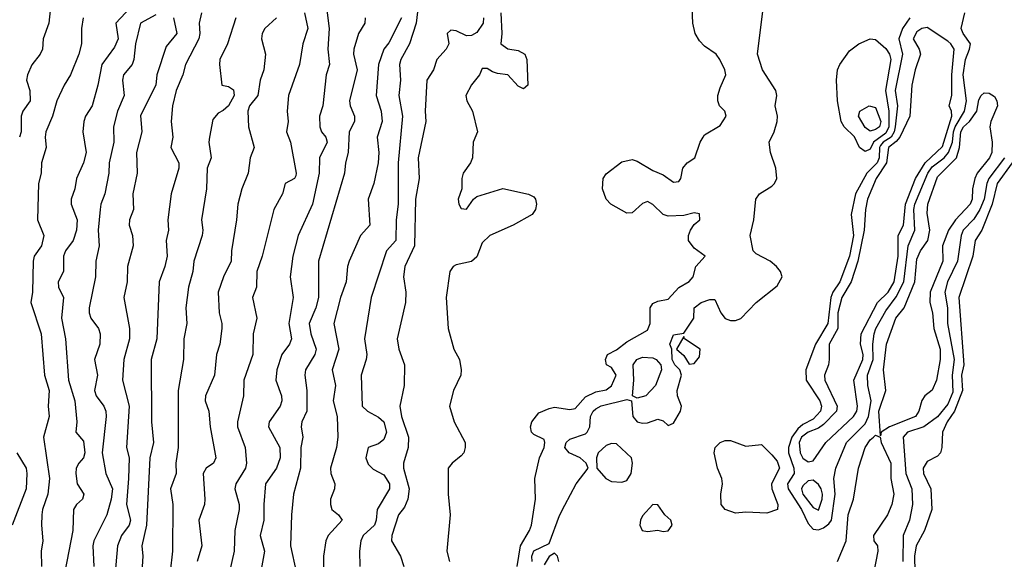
# Model space of a CAD drawing. Header units: metres. Extents: x -51132 to -49532, y -231222 to -229437.
# Tile 170 of 256: x -50950 to -50855, y -229585 to -229532. Entities that reach past the tile are written whole.
import ezdxf

# ---------------------------------------------------------------- set-up
doc = ezdxf.new("R2010")
doc.units = ezdxf.units.M
doc.layers.add('CONTOUR_INDEX', color=1, linetype='Continuous')
doc.layers.add('CONTOUR_INTER', color=3, linetype='Continuous')

msp = doc.modelspace()

# ---------------------------------------------------------------- linework, layer by layer
at = {"layer": 'CONTOUR_INDEX'}
for points, elevation in [([(-50911.08, -229529.732), (-50911.439, -229532.759), (-50912.083, -229534.759), (-50912.938, -229536.259), (-50913.035, -229536.759), (-50912.967, -229538.259), (-50913.13, -229539.759), (-50912.75, -229541.759), (-50913.177, -229546.259), (-50913.187, -229550.259), (-50913.373, -229551.759), (-50913.412, -229553.759), (-50914.3, -229554.759), (-50915.789, -229559.259), (-50916.417, -229563.259), (-50916.216, -229564.759), (-50916.278, -229565.259), (-50916.767, -229566.759), (-50916.669, -229569.759), (-50916.137, -229570.259), (-50915.08, -229570.814), (-50914.58, -229571.259), (-50914.31, -229572.259), (-50914.58, -229572.983), (-50915.08, -229573.4), (-50916.08, -229573.751), (-50916.317, -229574.759), (-50916.08, -229575.363), (-50915.58, -229575.843), (-50914.58, -229576.39), (-50914.009, -229577.259), (-50914.018, -229577.759), (-50915.22, -229579.759), (-50915.309, -229580.759), (-50915.482, -229581.259), (-50916.561, -229582.259), (-50916.783, -229582.759), (-50916.926, -229583.759), (-50916.89, -229585.259)], 10), ([(-50939.046, -229531.259), (-50940.459, -229532.759), (-50940.232, -229534.259), (-50940.58, -229535.069), (-50941.812, -229536.759), (-50942.19, -229538.759), (-50942.741, -229540.759), (-50943.378, -229541.759), (-50943.556, -229542.259), (-50943.647, -229543.259), (-50943.327, -229545.259), (-50943.58, -229546.246), (-50944.262, -229547.759), (-50944.402, -229548.759), (-50944.757, -229549.759), (-50944.77, -229550.259), (-50944.194, -229551.759), (-50944.246, -229552.759), (-50944.563, -229553.759), (-50945.308, -229554.759), (-50945.506, -229555.259), (-50945.516, -229556.759), (-50946.021, -229557.759), (-50946, -229558.259), (-50945.522, -229559.259), (-50945.718, -229561.259), (-50945.306, -229563.259), (-50945.017, -229567.259), (-50944.429, -229569.259), (-50944.225, -229571.259), (-50944.303, -229572.259), (-50943.58, -229573.146), (-50943.44, -229574.259), (-50943.583, -229574.759), (-50944.026, -229575.259), (-50944.271, -229575.759), (-50944.318, -229576.259), (-50944.189, -229577.259), (-50943.537, -229578.259), (-50943.679, -229578.759), (-50944.251, -229579.259), (-50944.541, -229579.759), (-50944.615, -229581.759), (-50945.381, -229585.759)], 20), ([(-50924.948, -229532.259), (-50926.049, -229533.259), (-50926.307, -229533.759), (-50926.367, -229534.259), (-50926.005, -229535.759), (-50926.15, -229537.259), (-50926.502, -229538.259), (-50926.725, -229539.759), (-50927.549, -229540.759), (-50927.696, -229541.259), (-50927.637, -229542.759), (-50927.076, -229544.759), (-50927.476, -229545.759), (-50927.68, -229547.259), (-50928.279, -229548.759), (-50928.683, -229550.259), (-50928.792, -229551.759), (-50929.279, -229554.759), (-50929.31, -229555.759), (-50930.049, -229557.259), (-50930.573, -229558.759), (-50930.482, -229560.759), (-50930.206, -229561.759), (-50930.203, -229562.259), (-50930.419, -229563.759), (-50930.724, -229564.759), (-50930.93, -229566.759), (-50931.789, -229568.759), (-50931.823, -229569.259), (-50931.485, -229570.259), (-50931.332, -229571.759), (-50930.782, -229574.759), (-50931.03, -229575.259), (-50931.713, -229575.759), (-50932.003, -229576.259), (-50931.846, -229578.759), (-50931.905, -229579.259), (-50932.43, -229580.759), (-50932.138, -229583.259), (-50932.605, -229584.759)], 15), ([(-50868.685, -229534.759), (-50867.58, -229534.28), (-50867.08, -229534.329), (-50866.08, -229535.222), (-50865.705, -229535.759), (-50865.589, -229536.259), (-50866.105, -229539.259), (-50865.791, -229541.259), (-50865.785, -229542.759), (-50866.08, -229543.385), (-50867.25, -229544.259), (-50867.58, -229544.946), (-50868.08, -229545.156), (-50868.597, -229544.759), (-50869.08, -229543.728), (-50870.105, -229542.759), (-50870.372, -229542.259), (-50870.733, -229540.259), (-50870.837, -229538.259), (-50870.731, -229537.259), (-50870.509, -229536.759), (-50869.58, -229535.446), (-50868.685, -229534.759)], 10), ([(-50856.858, -229539.759), (-50856.58, -229539.483), (-50856.08, -229539.511), (-50855.58, -229539.845), (-50855.352, -229540.259), (-50855.284, -229540.759), (-50855.916, -229542.259), (-50856.005, -229542.759), (-50855.803, -229544.259), (-50855.838, -229545.259), (-50856.068, -229545.759), (-50857.257, -229547.259), (-50857.481, -229547.759), (-50857.695, -229548.759), (-50857.713, -229549.759), (-50857.93, -229550.259), (-50859.323, -229551.759), (-50860.028, -229552.759), (-50860.596, -229554.259), (-50860.573, -229555.759), (-50861.776, -229558.759), (-50861.816, -229559.759), (-50861.571, -229560.759), (-50861.43, -229562.259), (-50860.823, -229564.259), (-50860.829, -229565.259), (-50861.17, -229567.259), (-50861.58, -229568.2), (-50862.311, -229568.759), (-50862.58, -229569.221), (-50862.864, -229570.259), (-50863.196, -229570.759), (-50865.72, -229571.759), (-50866.504, -229572.259), (-50866.58, -229572.642), (-50866.736, -229570.259), (-50866.074, -229568.259), (-50866.295, -229566.259), (-50865.989, -229563.759), (-50865.089, -229561.259), (-50864.287, -229560.259), (-50863.281, -229557.759), (-50863.08, -229555.549), (-50862.708, -229554.759), (-50862.005, -229553.759), (-50861.831, -229552.759), (-50862.08, -229551.104), (-50862.013, -229550.259), (-50861.08, -229547.601), (-50859.257, -229545.759), (-50858.953, -229544.759), (-50858.837, -229543.259), (-50858.58, -229542.782), (-50857.99, -229542.259), (-50857.291, -229541.259), (-50857.08, -229540.175), (-50856.858, -229539.759)], 10), ([(-50882.087, -229573.259), (-50881.58, -229573.067), (-50881.08, -229573.077), (-50879.58, -229573.628), (-50878.08, -229573.471), (-50877.08, -229574.45), (-50876.58, -229575.061), (-50876.355, -229575.759), (-50877.126, -229577.259), (-50877.091, -229577.759), (-50876.502, -229579.259), (-50876.541, -229579.759), (-50877.58, -229580.096), (-50879.58, -229579.99), (-50880.58, -229580.098), (-50881.58, -229579.742), (-50881.964, -229579.259), (-50882.008, -229578.259), (-50881.834, -229577.259), (-50881.911, -229576.759), (-50882.327, -229575.759), (-50882.644, -229574.259), (-50882.545, -229573.759), (-50882.087, -229573.259)], 10), ([(-50870.727, -229584.759), (-50869.913, -229582.759), (-50869.702, -229580.259), (-50869.201, -229578.759), (-50868.72, -229575.759), (-50868.066, -229573.759), (-50867.58, -229573.028), (-50867.257, -229572.759)], 10), ([(-50867.257, -229572.759), (-50867.08, -229572.555), (-50866.629, -229572.759), (-50866.508, -229573.259), (-50865.583, -229575.259), (-50865.577, -229576.759), (-50865.304, -229578.259), (-50865.473, -229579.259), (-50865.893, -229580.259), (-50867.26, -229582.259), (-50867.213, -229582.759), (-50866.871, -229583.259), (-50866.852, -229583.759), (-50867.426, -229586.759)], 10)]:
    msp.add_lwpolyline(points, dxfattribs=dict(at, elevation=elevation))
at = {"layer": 'CONTOUR_INTER'}
for points, elevation in [([(-50900.247, -229584.759), (-50900.277, -229584.259), (-50900.08, -229583.745), (-50898.58, -229583.02), (-50897.58, -229580.332), (-50897.08, -229579.312), (-50895.997, -229577.259), (-50894.831, -229575.759), (-50895.027, -229575.259), (-50895.587, -229574.759), (-50896.655, -229574.259), (-50897.063, -229573.759), (-50896.939, -229573.259), (-50896.58, -229572.961), (-50895.08, -229572.42), (-50894.908, -229572.259), (-50894.656, -229571.759), (-50894.609, -229570.759), (-50894.349, -229570.259), (-50894.08, -229570.028), (-50893.58, -229569.738), (-50891.08, -229569.113), (-50890.626, -229569.259), (-50890.523, -229570.759), (-50890.08, -229571.261), (-50889.58, -229571.405), (-50889.08, -229571.386), (-50888.08, -229571.03), (-50887.58, -229571.167), (-50887.08, -229571.626), (-50886.58, -229571.412), (-50885.915, -229570.259), (-50885.81, -229569.759), (-50886.208, -229568.759), (-50886.213, -229568.259), (-50885.819, -229566.759), (-50885.958, -229566.259), (-50886.458, -229565.759), (-50886.717, -229565.259), (-50886.74, -229564.259), (-50886.93, -229563.759), (-50886.58, -229562.858), (-50885.58, -229562.717), (-50884.629, -229561.259), (-50884.57, -229560.259), (-50883.922, -229559.759), (-50883.08, -229559.449), (-50882.58, -229559.458), (-50882.013, -229560.759), (-50881.58, -229561.281), (-50881.08, -229561.491), (-50880.58, -229561.487), (-50880.08, -229561.28), (-50878.607, -229559.759), (-50876.58, -229558.135), (-50876.09, -229557.259), (-50876.228, -229556.759), (-50876.646, -229556.259), (-50877.227, -229555.759), (-50878.58, -229555.041), (-50878.879, -229554.759), (-50879.16, -229553.259), (-50878.812, -229551.759), (-50878.618, -229549.759), (-50878.278, -229549.259), (-50877.08, -229548.518), (-50876.821, -229548.259), (-50876.61, -229547.759), (-50876.708, -229546.759), (-50877.221, -229545.259), (-50877.343, -229544.259), (-50876.846, -229543.259), (-50876.58, -229542.259), (-50876.545, -229541.759), (-50876.752, -229540.759), (-50876.601, -229539.759), (-50876.709, -229539.259), (-50877.969, -229537.259), (-50878.474, -229535.759), (-50877.709, -229529.759)], 9), ([(-50946.775, -229531.259), (-50946.926, -229532.759), (-50947.468, -229534.259), (-50947.528, -229535.259), (-50947.774, -229535.759), (-50948.58, -229536.77), (-50948.998, -229537.759), (-50949.099, -229538.259), (-50948.772, -229539.259), (-50948.742, -229540.259), (-50949.437, -229541.259), (-50949.61, -229541.759), (-50949.609, -229543.259), (-50949.751, -229543.759)], 22), ([(-50920.108, -229531.259), (-50919.859, -229533.259), (-50919.966, -229535.259), (-50919.821, -229536.759), (-50920.139, -229537.759), (-50920.446, -229540.759), (-50920.784, -229541.759), (-50920.755, -229542.759), (-50920.591, -229543.259), (-50920.164, -229543.759), (-50920.033, -229544.259), (-50920.792, -229545.759), (-50920.814, -229547.259), (-50921.457, -229550.259), (-50922.825, -229553.259), (-50923.343, -229555.259), (-50923.602, -229557.259), (-50923.315, -229559.259), (-50923.737, -229561.759), (-50923.482, -229563.259), (-50923.68, -229563.759), (-50924.422, -229564.759), (-50924.909, -229566.259), (-50925.01, -229567.259), (-50924.453, -229568.759), (-50924.428, -229569.259), (-50924.579, -229569.759), (-50925.656, -229571.259), (-50925.703, -229571.759), (-50924.621, -229573.759), (-50924.586, -229574.759), (-50924.923, -229575.759), (-50925.986, -229577.259), (-50926.163, -229579.259), (-50926.146, -229580.759), (-50926.516, -229582.259), (-50926.077, -229583.759), (-50926.534, -229586.259)], 13), ([(-50901.683, -229585.259), (-50901.364, -229583.259), (-50900.477, -229581.759), (-50900.312, -229581.259), (-50899.904, -229578.759), (-50899.965, -229576.759), (-50899.526, -229574.759), (-50899.091, -229573.759), (-50899.025, -229573.259), (-50899.08, -229572.988), (-50900.08, -229572.491), (-50900.294, -229572.259), (-50900.393, -229571.759), (-50900.254, -229571.259), (-50899.58, -229570.42), (-50898.58, -229569.975), (-50898.08, -229569.873), (-50896.58, -229570.082), (-50896.08, -229569.973), (-50895.08, -229568.865), (-50894.08, -229568.384), (-50893.08, -229568.186), (-50892.58, -229567.806), (-50892.113, -229566.759), (-50892.58, -229566.021), (-50893.039, -229565.759), (-50893.159, -229565.259), (-50892.964, -229564.759), (-50892.08, -229564.325), (-50891.08, -229563.547), (-50889.08, -229562.413), (-50888.825, -229561.759), (-50888.849, -229560.259), (-50888.58, -229559.827), (-50888.08, -229559.613), (-50887.08, -229559.435), (-50886.08, -229558.303), (-50885.08, -229557.722), (-50884.691, -229557.259), (-50884.411, -229556.259), (-50883.537, -229555.259), (-50884.58, -229554.495), (-50885.12, -229553.759), (-50885.128, -229553.259), (-50884.947, -229552.759), (-50884.58, -229552.211), (-50884.036, -229551.759), (-50884.08, -229551.189), (-50884.58, -229551.096), (-50885.58, -229551.331), (-50887.08, -229551.393), (-50887.58, -229551.245), (-50888.58, -229550.269), (-50889.08, -229549.991), (-50889.58, -229550.184), (-50890.58, -229551.072), (-50891.08, -229551.127), (-50892.636, -229550.259), (-50893.099, -229549.759), (-50893.446, -229548.759), (-50893.391, -229547.759), (-50893.08, -229547.308), (-50891.58, -229546.161), (-50890.58, -229545.93), (-50890.08, -229546.075), (-50888.58, -229547.004), (-50887.58, -229547.411), (-50886.58, -229548.108), (-50886.08, -229548.069), (-50885.858, -229547.759), (-50885.686, -229546.759), (-50885.264, -229546.259), (-50884.523, -229545.759), (-50884.02, -229544.259), (-50883.728, -229543.759), (-50883.58, -229543.561), (-50882.08, -229542.647), (-50881.482, -229541.759), (-50881.637, -229541.259), (-50882.14, -229540.759), (-50882.311, -229540.259), (-50882.301, -229539.759), (-50882.08, -229539.007), (-50881.519, -229537.759), (-50881.624, -229537.259), (-50882.09, -229536.259), (-50882.467, -229535.759), (-50883.58, -229534.991), (-50884.08, -229534.457), (-50884.474, -229533.759), (-50884.712, -229532.759), (-50884.777, -229531.259)], 8), ([(-50936.58, -229531.953), (-50938.08, -229532.769), (-50938.56, -229534.759), (-50938.708, -229536.259), (-50938.874, -229536.759), (-50939.701, -229537.759), (-50939.817, -229538.259), (-50939.648, -229539.759), (-50940.278, -229541.259), (-50940.672, -229542.759), (-50940.647, -229544.259), (-50941.103, -229546.259), (-50941.141, -229547.259), (-50941.517, -229549.259), (-50941.91, -229550.259), (-50941.981, -229550.759), (-50942.167, -229552.759), (-50942.068, -229554.259), (-50942.377, -229555.759), (-50942.41, -229557.259), (-50943.029, -229560.259), (-50943.043, -229560.759), (-50942.867, -229561.259), (-50942.126, -229562.259), (-50941.982, -229562.759), (-50942.016, -229563.759), (-50942.516, -229565.259), (-50942.235, -229566.759), (-50942.503, -229568.259), (-50942.364, -229568.759), (-50941.604, -229569.759), (-50941.419, -229570.259), (-50941.38, -229570.759), (-50941.764, -229574.259), (-50941.435, -229576.259), (-50940.779, -229577.759), (-50940.9, -229578.759), (-50941.315, -229580.259), (-50942.587, -229582.759), (-50942.677, -229583.259), (-50942.569, -229585.259)], 19), ([(-50932.177, -229531.759), (-50932.418, -229532.759), (-50932.326, -229533.759), (-50932.442, -229534.259), (-50933.715, -229536.759), (-50933.969, -229537.759), (-50934.631, -229539.259), (-50934.969, -229540.759), (-50935.101, -229542.259), (-50934.963, -229543.759), (-50935.131, -229544.759), (-50934.358, -229546.259), (-50934.37, -229546.759), (-50935.113, -229549.259), (-50935.428, -229551.759), (-50935.368, -229552.759), (-50935.585, -229553.759), (-50935.499, -229555.259), (-50935.714, -229556.259), (-50936.277, -229557.759), (-50936.509, -229563.259), (-50937.038, -229565.259), (-50937.012, -229571.259), (-50936.823, -229573.259), (-50937.182, -229574.759), (-50937.487, -229581.259), (-50937.929, -229583.259), (-50937.855, -229584.259), (-50937.956, -229585.759)], 17), ([(-50922.217, -229531.759), (-50921.898, -229533.259), (-50922.381, -229534.759), (-50922.711, -229536.759), (-50923.779, -229539.759), (-50923.889, -229541.259), (-50923.82, -229542.259), (-50923.963, -229543.259), (-50923.569, -229544.259), (-50923.034, -229547.259), (-50923.08, -229547.519), (-50923.181, -229547.759), (-50924.093, -229548.259), (-50924.364, -229549.259), (-50925.183, -229550.759), (-50926.312, -229555.259), (-50926.849, -229556.759), (-50926.871, -229558.259), (-50927.246, -229559.259), (-50926.82, -229561.259), (-50927.188, -229562.759), (-50927.231, -229564.759), (-50928.08, -229567.256), (-50928.111, -229568.759), (-50928.689, -229571.259), (-50928.704, -229571.759), (-50927.961, -229573.759), (-50927.816, -229575.259), (-50927.935, -229575.759), (-50928.848, -229577.259), (-50928.946, -229577.759), (-50928.536, -229579.259), (-50928.553, -229579.759), (-50928.947, -229581.759), (-50929.017, -229583.759), (-50929.485, -229585.759)], 14), ([(-50903.261, -229531.759), (-50903.161, -229533.759), (-50903.248, -229534.759), (-50902.58, -229535.236), (-50901.58, -229535.388), (-50900.943, -229535.759), (-50900.735, -229536.259), (-50900.661, -229538.759), (-50901.08, -229539.111), (-50901.58, -229538.837), (-50902.576, -229537.759), (-50903.58, -229537.628), (-50904.08, -229537.47), (-50904.58, -229537.127), (-50905.08, -229537.133), (-50905.335, -229537.759), (-50906.08, -229538.72), (-50906.639, -229539.759), (-50906.541, -229540.259), (-50906.003, -229541.259), (-50905.524, -229543.259), (-50905.942, -229544.259), (-50905.992, -229545.759), (-50906.197, -229546.259), (-50906.907, -229547.259), (-50907.035, -229547.759), (-50907.031, -229548.759), (-50907.392, -229549.759), (-50907.306, -229550.259), (-50907.08, -229550.672), (-50906.58, -229550.727), (-50905.913, -229549.759), (-50905.58, -229549.497), (-50903.08, -229548.727), (-50900.58, -229549.264), (-50900.08, -229549.53), (-50899.913, -229549.759), (-50899.821, -229550.259), (-50899.9, -229550.759), (-50900.226, -229551.259), (-50902.08, -229552.284), (-50904.311, -229553.259), (-50905.08, -229553.983), (-50905.58, -229555.341), (-50906.08, -229555.771), (-50907.58, -229556.1), (-50907.856, -229556.259), (-50908.18, -229556.759), (-50908.535, -229559.259), (-50908.361, -229562.259), (-50907.802, -229564.259), (-50907.269, -229565.259), (-50907.086, -229566.259), (-50907.135, -229566.759), (-50907.844, -229568.259), (-50908.224, -229569.759), (-50907.781, -229571.259), (-50906.708, -229573.259), (-50906.701, -229573.759), (-50906.843, -229574.259), (-50907.08, -229574.572), (-50907.952, -229575.259), (-50908.338, -229575.759), (-50908.364, -229578.259), (-50908.145, -229580.259), (-50908.468, -229583.759), (-50908.213, -229584.759)], 8), ([(-50863.765, -229532.259), (-50864.45, -229533.259), (-50864.8, -229534.259), (-50864.451, -229535.759), (-50865.165, -229539.259), (-50864.94, -229540.759), (-50865.158, -229542.759), (-50865.268, -229543.259), (-50865.559, -229543.759), (-50866.33, -229544.259), (-50866.58, -229544.567), (-50866.687, -229544.759), (-50866.728, -229545.759), (-50866.91, -229546.259), (-50867.888, -229547.259), (-50868.986, -229549.259), (-50869.405, -229551.259), (-50869.191, -229553.259), (-50869.564, -229555.259), (-50870.499, -229557.759), (-50871.19, -229558.759), (-50871.382, -229559.259), (-50871.685, -229561.759), (-50872.861, -229563.759), (-50873.793, -229566.259), (-50873.756, -229567.259), (-50872.434, -229569.259), (-50872.299, -229569.759), (-50872.387, -229570.259), (-50873.08, -229571.029), (-50874.08, -229571.524), (-50874.58, -229571.958), (-50875.157, -229572.759), (-50875.487, -229573.759), (-50875.479, -229574.259), (-50874.956, -229575.759), (-50874.918, -229576.259), (-50875.555, -229577.259), (-50875.517, -229577.759), (-50874.225, -229579.759), (-50873.58, -229581.086), (-50873.08, -229581.639), (-50872.58, -229581.696), (-50872.08, -229581.512), (-50871.58, -229581.127), (-50871.328, -229580.759), (-50870.97, -229578.259), (-50871.094, -229576.759), (-50870.884, -229575.759), (-50869.854, -229573.259), (-50868.08, -229571.451), (-50867.756, -229570.759), (-50867.489, -229569.259), (-50867.812, -229567.759), (-50867.84, -229566.759), (-50867.294, -229565.259), (-50867.319, -229563.759), (-50867.196, -229562.759), (-50867.04, -229562.259), (-50866.08, -229560.537), (-50865.08, -229559.187), (-50864.34, -229557.759), (-50863.905, -229554.259), (-50863.262, -229552.759), (-50863.373, -229550.759), (-50863.281, -229550.259), (-50862.026, -229547.259), (-50861.58, -229546.637), (-50860.444, -229545.759), (-50860.01, -229545.259), (-50859.63, -229544.259), (-50859.542, -229543.259), (-50859.365, -229542.759), (-50858.466, -229541.259), (-50858.283, -229540.259), (-50858.607, -229537.759), (-50858.386, -229536.259), (-50857.97, -229535.259), (-50857.894, -229534.759), (-50858.6, -229533.759), (-50858.79, -229533.259), (-50858.448, -229531.759)], 9), ([(-50943.598, -229532.259), (-50943.782, -229533.259), (-50943.763, -229534.759), (-50944.028, -229535.759), (-50944.826, -229537.759), (-50945.457, -229538.759), (-50946.139, -229540.259), (-50946.576, -229541.759), (-50947.203, -229543.259), (-50947.284, -229543.759), (-50947.191, -229544.759), (-50947.648, -229546.259), (-50947.667, -229547.259), (-50947.924, -229548.259), (-50948.007, -229551.759), (-50947.421, -229553.259), (-50947.651, -229554.259), (-50948.351, -229555.259), (-50948.449, -229555.759), (-50948.492, -229558.759), (-50948.657, -229559.759), (-50947.669, -229562.759), (-50947.331, -229566.759), (-50946.9, -229568.259), (-50947.001, -229569.759), (-50946.886, -229570.759), (-50947.432, -229572.759), (-50946.866, -229576.759), (-50947.022, -229578.259), (-50947.544, -229579.759), (-50947.592, -229580.259), (-50947.644, -229581.259), (-50947.501, -229582.759), (-50947.682, -229583.759), (-50947.642, -229585.259)], 21), ([(-50934.892, -229532.259), (-50934.568, -229533.759), (-50935.58, -229535), (-50936.495, -229537.759), (-50936.597, -229538.759), (-50938.08, -229541.675), (-50937.935, -229543.259), (-50938.459, -229545.259), (-50938.388, -229547.259), (-50938.807, -229549.259), (-50938.751, -229550.759), (-50939.134, -229551.759), (-50939.174, -229552.259), (-50938.829, -229553.259), (-50938.785, -229554.259), (-50939.334, -229556.259), (-50939.35, -229557.759), (-50939.681, -229559.259), (-50939.146, -229562.259), (-50939.12, -229563.259), (-50939.674, -229565.259), (-50939.803, -229567.259), (-50939.181, -229569.759), (-50939.426, -229573.759), (-50939.18, -229574.759), (-50939.215, -229576.759), (-50939.434, -229579.259), (-50939.049, -229580.759), (-50939.161, -229581.259), (-50939.893, -229582.259), (-50940.297, -229583.259), (-50940.765, -229588.759)], 18), ([(-50928.872, -229532.259), (-50929.677, -229534.759), (-50930.408, -229536.259), (-50930.453, -229536.759), (-50930.21, -229538.759), (-50929.58, -229538.862), (-50929.08, -229539.194), (-50929.009, -229539.759), (-50929.58, -229540.76), (-50930.08, -229541.212), (-50930.58, -229541.441), (-50931.08, -229542.057), (-50931.408, -229543.759), (-50931.461, -229544.259), (-50931.247, -229545.759), (-50931.619, -229546.759), (-50931.68, -229548.759), (-50932.194, -229551.759), (-50932.049, -229552.759), (-50932.118, -229553.259), (-50932.934, -229555.759), (-50933.021, -229556.759), (-50933.433, -229558.259), (-50933.703, -229560.259), (-50933.602, -229561.759), (-50933.901, -229563.259), (-50933.933, -229565.259), (-50934.437, -229568.259), (-50934.448, -229573.759), (-50934.659, -229575.259), (-50934.621, -229576.259), (-50935.173, -229577.759), (-50934.958, -229579.259), (-50934.985, -229583.759), (-50935.208, -229585.759)], 16), ([(-50916.359, -229532.259), (-50916.402, -229532.759), (-50917.015, -229533.759), (-50917.461, -229535.259), (-50917.494, -229535.759), (-50917.143, -229537.259), (-50917.889, -229540.259), (-50917.822, -229540.759), (-50917.383, -229541.759), (-50917.392, -229542.259), (-50917.926, -229543.259), (-50917.998, -229545.259), (-50918.265, -229546.259), (-50918.361, -229547.259), (-50920.872, -229555.759), (-50920.863, -229559.259), (-50921.138, -229560.259), (-50921.766, -229561.759), (-50921.628, -229562.759), (-50921.089, -229564.259), (-50921.239, -229564.759), (-50922.127, -229566.259), (-50922.194, -229566.759), (-50921.993, -229568.259), (-50921.993, -229570.259), (-50922.474, -229571.259), (-50922.553, -229571.759), (-50922.393, -229572.759), (-50922.592, -229573.759), (-50922.607, -229575.759), (-50923.278, -229578.259), (-50923.491, -229580.259), (-50923.584, -229583.259), (-50923.024, -229585.759)], 12), ([(-50912.847, -229532.259), (-50914.08, -229534.645), (-50914.579, -229535.259), (-50915.095, -229536.759), (-50915.291, -229539.759), (-50914.818, -229541.259), (-50914.729, -229542.259), (-50915.223, -229543.759), (-50915.043, -229545.259), (-50915.097, -229546.259), (-50915.542, -229548.259), (-50916.089, -229549.759), (-50915.927, -229552.259), (-50916.82, -229553.259), (-50917.929, -229555.759), (-50918.088, -229556.259), (-50918.215, -229557.759), (-50918.749, -229559.259), (-50919.392, -229561.759), (-50918.923, -229564.259), (-50919.542, -229566.259), (-50919.227, -229567.759), (-50919.465, -229569.259), (-50919.075, -229570.759), (-50919.009, -229572.759), (-50919.14, -229573.759), (-50919.726, -229575.759), (-50919.695, -229576.259), (-50919.31, -229577.259), (-50919.32, -229577.759), (-50919.712, -229578.759), (-50919.728, -229579.259), (-50919.572, -229579.759), (-50918.952, -229580.259), (-50918.583, -229580.759), (-50919.953, -229582.259), (-50920.181, -229582.759), (-50920.392, -229584.259), (-50920.415, -229587.259)], 11), ([(-50904.938, -229532.259), (-50904.977, -229532.759), (-50905.58, -229533.666), (-50906.08, -229533.957), (-50906.58, -229533.98), (-50907.58, -229533.512), (-50908.08, -229533.43), (-50908.436, -229533.759), (-50908.273, -229534.759), (-50908.527, -229535.259), (-50909.449, -229536.259), (-50909.772, -229537.259), (-50910.425, -229538.259), (-50910.58, -229541.259), (-50910.516, -229542.259), (-50911.254, -229545.759), (-50911.159, -229547.759), (-50911.506, -229549.759), (-50911.596, -229554.259), (-50912.55, -229556.259), (-50912.65, -229557.259), (-50912.453, -229558.759), (-50912.485, -229559.759), (-50913.285, -229563.259), (-50913.122, -229564.259), (-50912.561, -229565.759), (-50912.608, -229567.759), (-50913.019, -229569.759), (-50912.856, -229570.759), (-50912.197, -229572.759), (-50912.224, -229573.759), (-50912.673, -229575.259), (-50912.676, -229575.759), (-50912.107, -229577.759), (-50912.232, -229578.759), (-50912.58, -229579.528), (-50913.151, -229580.259), (-50913.795, -229582.259), (-50913.817, -229582.759), (-50912.957, -229584.259), (-50912.634, -229585.259)], 9), ([(-50862.08, -229533.165), (-50862.58, -229533.265), (-50863.08, -229533.582), (-50863.438, -229534.259), (-50862.838, -229535.259), (-50862.704, -229535.759), (-50863.226, -229537.259), (-50863.541, -229538.759), (-50863.735, -229541.759), (-50864.721, -229543.759), (-50865.08, -229544.204), (-50865.816, -229544.759), (-50865.99, -229546.259), (-50867.013, -229547.759), (-50867.843, -229549.759), (-50868.047, -229550.759), (-50868.147, -229552.759), (-50868.76, -229555.759), (-50869.426, -229557.759), (-50870.326, -229559.259), (-50870.719, -229560.759), (-50870.721, -229562.259), (-50871.54, -229563.759), (-50871.542, -229565.259), (-50871.604, -229565.759), (-50872.001, -229566.759), (-50871.971, -229567.259), (-50870.784, -229569.759), (-50870.849, -229570.259), (-50872.08, -229571.524), (-50872.58, -229571.891), (-50873.58, -229572.265), (-50874.204, -229572.759), (-50874.442, -229573.259), (-50874.354, -229574.259), (-50874.08, -229574.785), (-50873.58, -229575.139), (-50873.08, -229575.054), (-50871.871, -229573.259), (-50869.19, -229570.759), (-50868.881, -229570.259), (-50868.797, -229569.759), (-50869.15, -229567.259), (-50868.275, -229565.259), (-50868.27, -229564.759), (-50868.519, -229563.759), (-50868.436, -229562.759), (-50866.888, -229559.759), (-50865.835, -229558.759), (-50865.263, -229557.759), (-50864.877, -229555.259), (-50864.878, -229553.259), (-50864.373, -229552.259), (-50864.156, -229550.259), (-50863.207, -229547.759), (-50862.266, -229546.259), (-50860.58, -229544.667), (-50859.701, -229541.759), (-50859.725, -229541.259), (-50859.942, -229540.759), (-50859.697, -229539.759), (-50859.704, -229537.759), (-50859.482, -229535.259), (-50859.776, -229534.759), (-50860.08, -229534.506), (-50862.08, -229533.165)], 8), ([(-50867.669, -229540.759), (-50867.08, -229540.914), (-50866.556, -229542.259), (-50866.673, -229542.759), (-50867.08, -229543.037), (-50867.58, -229543.182), (-50868.08, -229542.845), (-50868.698, -229541.759), (-50868.58, -229541.259), (-50867.669, -229540.759)], 11), ([(-50854.604, -229545.759), (-50856.106, -229547.759), (-50856.321, -229548.259), (-50856.56, -229549.759), (-50856.981, -229550.759), (-50857.58, -229551.683), (-50858.607, -229552.759), (-50858.801, -229553.259), (-50859.144, -229555.759), (-50860.115, -229557.759), (-50860.384, -229558.759), (-50860.123, -229560.259), (-50860.097, -229561.759), (-50859.478, -229565.259), (-50859.663, -229566.759), (-50859.58, -229568.393), (-50860.08, -229569.571), (-50861.08, -229570.789), (-50862.408, -229571.759), (-50863.959, -229572.259), (-50864.384, -229572.759), (-50864.133, -229576.259), (-50863.557, -229577.759), (-50863.483, -229579.259), (-50863.795, -229580.759), (-50864.382, -229582.259), (-50864.42, -229584.759)], 9), ([(-50853.869, -229546.259), (-50855.301, -229548.259), (-50855.781, -229550.259), (-50856.799, -229552.759), (-50857.431, -229553.759), (-50857.654, -229555.259), (-50859.014, -229559.259), (-50858.533, -229565.759), (-50858.759, -229566.759), (-50858.657, -229568.259), (-50859.429, -229570.259), (-50860.136, -229571.259), (-50860.605, -229572.259), (-50860.662, -229573.759), (-50860.798, -229574.259), (-50861.08, -229574.581), (-50862.08, -229575.107), (-50862.474, -229575.759), (-50862.413, -229576.259), (-50861.725, -229577.759), (-50861.62, -229579.759), (-50862.346, -229581.759), (-50863.139, -229583.259), (-50863.312, -229584.259), (-50863.282, -229585.759)], 8), ([(-50885.58, -229563.02), (-50886.277, -229564.259), (-50885.58, -229564.858), (-50885.08, -229565.707), (-50884.58, -229565.65), (-50884.08, -229564.98), (-50883.992, -229564.259), (-50885.522, -229563.259), (-50885.58, -229563.02)], 9), ([(-50890.119, -229565.259), (-50889.58, -229565.031), (-50888.58, -229565.084), (-50888.245, -229565.259), (-50887.793, -229565.759), (-50887.732, -229566.259), (-50888.322, -229567.759), (-50889.253, -229568.759), (-50890.08, -229568.978), (-50890.539, -229568.759), (-50890.409, -229567.259), (-50890.471, -229565.759), (-50890.119, -229565.259)], 9), ([(-50893.08, -229573.552), (-50893.855, -229574.259), (-50894.022, -229574.759), (-50893.973, -229575.759), (-50893.111, -229576.759), (-50892.58, -229577.024), (-50891.58, -229577.101), (-50891.08, -229576.931), (-50890.683, -229576.259), (-50890.542, -229575.259), (-50890.634, -229574.759), (-50892.08, -229573.401), (-50892.58, -229573.362), (-50893.08, -229573.552)], 9), ([(-50950.016, -229574.259), (-50949.119, -229575.759), (-50949.059, -229576.259), (-50949.105, -229577.759), (-50950.479, -229581.259)], 22), ([(-50873.58, -229576.973), (-50874.08, -229577.443), (-50874.203, -229577.759), (-50874.101, -229578.259), (-50873.08, -229579.545), (-50872.58, -229579.807), (-50872.219, -229578.759), (-50872.175, -229578.259), (-50872.319, -229577.759), (-50872.58, -229577.317), (-50873.08, -229576.908), (-50873.58, -229576.973)], 8), ([(-50888.58, -229579.275), (-50889.58, -229580.364), (-50889.76, -229580.759), (-50889.833, -229581.259), (-50889.62, -229581.759), (-50889.08, -229581.864), (-50888.08, -229581.737), (-50887.58, -229581.861), (-50887.08, -229581.816), (-50886.699, -229581.259), (-50886.825, -229580.759), (-50887.43, -229580.259), (-50888.08, -229579.299), (-50888.58, -229579.275)], 9), ([(-50897.674, -229584.759), (-50897.788, -229584.259), (-50898.08, -229583.958), (-50898.58, -229584.271), (-50899.08, -229585.099)], 9)]:
    msp.add_lwpolyline(points, dxfattribs=dict(at, elevation=elevation))

doc.saveas('drawing.dxf')
